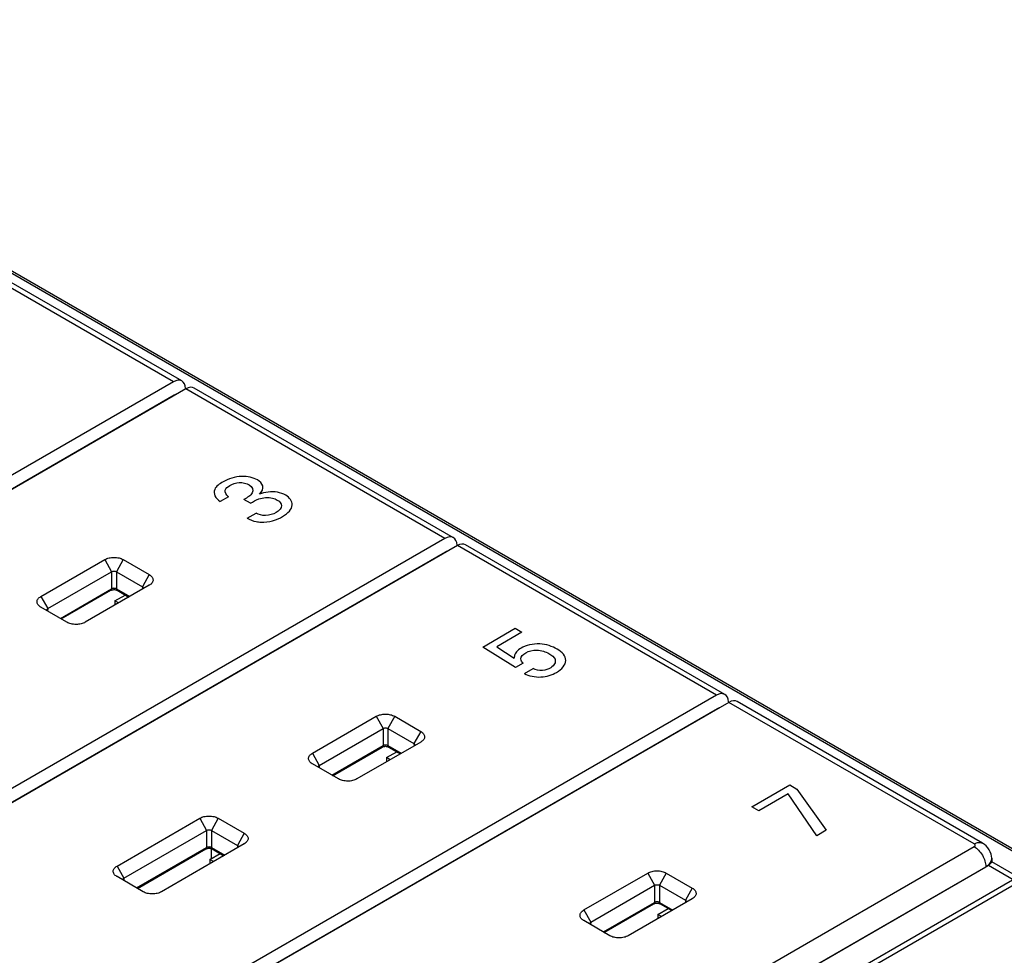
# Model space of a CAD drawing. Header units: inches. Extents: x 0 to 34, y 0 to 22.
# Tile 53 of 63: x 29.4 to 30.6, y 18.4 to 19.5. Entities that reach past the tile are written whole.
import ezdxf

# ---------------------------------------------------------------- set-up
doc = ezdxf.new("R2010")
doc.units = ezdxf.units.IN
doc.header["$LTSCALE"] = 1.87
doc.header["$MEASUREMENT"] = 0
doc.layers.get('0').update_dxf_attribs({"linetype": 'CONTINUOUS'})
doc.layers.add('DATUMCURVES', color=7, linetype='CONTINUOUS')

msp = doc.modelspace()

# ---------------------------------------------------------------- linework, layer by layer
at = {"color": 7, "linetype": 'CONTINUOUS'}
for p, q in [((32.2909, 17.5338), (27.5626, 20.2638)), ((32.2948, 17.5342), (27.5642, 20.2655)), ((29.6233, 19.0564), (29.4084, 19.1805)), ((29.6332, 19.0573), (29.4182, 19.1815)), ((29.6233, 19.0564), (28.7867, 18.5734)), ((29.6379, 19.048), (28.8014, 18.565)), ((29.6375, 19.0486), (29.6376, 19.0478)), ((29.9444, 18.871), (29.6379, 19.048)), ((29.9544, 18.8719), (29.6477, 19.049)), ((29.624, 19.0404), (28.7867, 18.5569)), ((29.624, 19.0404), (29.6244, 19.0401)), ((29.9444, 18.871), (29.3006, 18.4993)), ((29.9591, 18.8625), (29.3153, 18.4908)), ((29.9587, 18.8632), (29.9587, 18.8624)), ((30.2656, 18.6856), (29.9591, 18.8625)), ((30.2755, 18.6865), (29.9688, 18.8636)), ((29.9451, 18.8549), (29.3008, 18.4829)), ((29.4664, 18.8024), (29.542, 18.846)), ((29.542, 18.846), (29.5501, 18.8317)), ((29.5638, 18.846), (29.5557, 18.8317)), ((29.5638, 18.846), (29.5946, 18.8282)), ((29.9451, 18.8549), (29.9455, 18.8547)), ((29.4745, 18.788), (29.5501, 18.8317)), ((29.5501, 18.8317), (29.5501, 18.8114)), ((29.5557, 18.8317), (29.5557, 18.8114)), ((29.5557, 18.8317), (29.5865, 18.8139)), ((29.5946, 18.8282), (29.5865, 18.8139)), ((29.4895, 18.7764), (29.5501, 18.8114)), ((29.5946, 18.8156), (29.519, 18.772)), ((29.5557, 18.8114), (29.5715, 18.8023)), ((29.5865, 18.8139), (29.5866, 18.811)), ((29.5877, 18.8122), (29.5874, 18.8115)), ((29.5949, 18.8158), (29.5946, 18.8156)), ((29.4664, 18.8024), (29.4745, 18.788)), ((29.4906, 18.7758), (29.5493, 18.8097)), ((29.554, 18.7972), (29.5661, 18.8041)), ((29.5565, 18.8097), (29.5704, 18.8017)), ((29.4664, 18.7898), (29.4661, 18.7899)), ((29.4972, 18.772), (29.4664, 18.7898)), ((29.4745, 18.788), (29.4744, 18.7851)), ((29.554, 18.7972), (29.554, 18.7922)), ((29.5584, 18.7947), (29.554, 18.7972)), ((29.4736, 18.7856), (29.4734, 18.7864)), ((30.2656, 18.6856), (29.429, 18.2026)), ((30.2802, 18.6771), (29.4437, 18.1941)), ((30.2798, 18.6778), (30.2799, 18.6769)), ((30.5704, 18.5096), (30.2802, 18.6771)), ((30.5802, 18.5106), (30.29, 18.6782)), ((30.2663, 18.6695), (29.429, 18.1861)), ((29.7876, 18.6169), (29.8632, 18.6606)), ((29.8632, 18.6606), (29.8713, 18.6462)), ((29.885, 18.6606), (29.8769, 18.6462)), ((29.885, 18.6606), (29.9158, 18.6428)), ((30.2663, 18.6695), (30.2667, 18.6693)), ((29.7957, 18.6026), (29.8713, 18.6462)), ((29.8713, 18.6462), (29.8713, 18.626)), ((29.8769, 18.6462), (29.8769, 18.626)), ((29.8769, 18.6462), (29.9076, 18.6285)), ((29.9158, 18.6428), (29.9076, 18.6285)), ((29.8107, 18.591), (29.8713, 18.626)), ((29.8118, 18.5903), (29.8705, 18.6243)), ((29.9158, 18.6302), (29.8402, 18.5865)), ((29.8769, 18.626), (29.8927, 18.6169)), ((29.8777, 18.6243), (29.8916, 18.6162)), ((29.9076, 18.6285), (29.9078, 18.6256)), ((29.9088, 18.6268), (29.9086, 18.626)), ((29.9161, 18.6304), (29.9158, 18.6302)), ((29.7876, 18.6169), (29.7957, 18.6026)), ((29.8752, 18.6118), (29.8873, 18.6187)), ((29.8752, 18.6118), (29.8752, 18.6068)), ((29.8795, 18.6093), (29.8752, 18.6118)), ((29.7876, 18.6043), (29.7873, 18.6045)), ((29.8183, 18.5865), (29.7876, 18.6043)), ((29.7947, 18.6002), (29.7945, 18.6009)), ((29.7957, 18.6026), (29.7956, 18.5997)), ((29.5565, 18.4835), (29.6544, 18.54)), ((29.6544, 18.54), (29.6625, 18.5257)), ((29.6762, 18.54), (29.6681, 18.5257)), ((29.6762, 18.54), (29.707, 18.5223)), ((29.5646, 18.4692), (29.6625, 18.5257)), ((29.6625, 18.5257), (29.6625, 18.5054)), ((29.6681, 18.5257), (29.6681, 18.5054)), ((29.6681, 18.5257), (29.6989, 18.5079)), ((29.707, 18.5223), (29.6989, 18.5079)), ((29.707, 18.5096), (29.6091, 18.4531)), ((29.6989, 18.5079), (29.699, 18.505)), ((29.7073, 18.5098), (29.707, 18.5096)), ((29.5796, 18.4576), (29.6625, 18.5054)), ((29.5807, 18.4569), (29.6617, 18.5037)), ((29.6664, 18.4912), (29.6785, 18.4982)), ((29.6678, 18.5041), (29.6678, 18.492)), ((29.6681, 18.5054), (29.6839, 18.4963)), ((29.6689, 18.5037), (29.6828, 18.4957)), ((29.7, 18.5063), (29.6998, 18.5055)), ((29.7366, 18.025), (30.5704, 18.5064)), ((29.6664, 18.4912), (29.6664, 18.4862)), ((29.6707, 18.4887), (29.6664, 18.4912)), ((30.5872, 18.4843), (30.5908, 18.4875)), ((30.6164, 18.4673), (30.5872, 18.4843)), ((30.5908, 18.4875), (30.5914, 18.4884)), ((30.5912, 18.4929), (30.5914, 18.4884)), ((30.6222, 18.4707), (30.5914, 18.4884)), ((29.5565, 18.4835), (29.5646, 18.4692)), ((29.7502, 18.0011), (30.5843, 18.4827)), ((30.5843, 18.4823), (29.7502, 18.0006)), ((30.1087, 18.4315), (30.1843, 18.4752)), ((30.1843, 18.4752), (30.1924, 18.4608)), ((30.2061, 18.4752), (30.198, 18.4608)), ((30.2061, 18.4752), (30.2369, 18.4574)), ((30.5843, 18.4827), (30.5843, 18.4823)), ((29.5565, 18.4709), (29.5562, 18.4711)), ((29.5873, 18.4531), (29.5565, 18.4709)), ((29.5637, 18.4668), (29.5635, 18.4675)), ((29.5646, 18.4692), (29.5645, 18.4663)), ((30.6231, 18.4712), (29.7892, 17.9897)), ((30.633, 18.4702), (29.7992, 17.9888)), ((30.1168, 18.4172), (30.1924, 18.4608)), ((30.1924, 18.4608), (30.1924, 18.4405)), ((30.198, 18.4608), (30.198, 18.4405)), ((30.198, 18.4608), (30.2288, 18.443)), ((30.2369, 18.4574), (30.2288, 18.443)), ((30.1318, 18.4055), (30.1924, 18.4405)), ((30.1329, 18.4049), (30.1916, 18.4388)), ((30.2369, 18.4448), (30.1613, 18.4011)), ((30.198, 18.4405), (30.2138, 18.4314)), ((30.1988, 18.4388), (30.2127, 18.4308)), ((30.2288, 18.443), (30.2289, 18.4402)), ((30.2299, 18.4414), (30.2297, 18.4406)), ((30.2372, 18.4449), (30.2369, 18.4448)), ((30.1087, 18.4315), (30.1168, 18.4172)), ((30.1963, 18.4263), (30.2084, 18.4333)), ((30.1963, 18.4263), (30.1963, 18.4213)), ((30.2007, 18.4238), (30.1963, 18.4263)), ((30.1087, 18.4189), (30.1084, 18.4191)), ((30.1395, 18.4011), (30.1087, 18.4189)), ((30.1159, 18.4147), (30.1157, 18.4155)), ((30.1168, 18.4172), (30.1167, 18.4143))]:
    msp.add_line(p, q, dxfattribs=at)
for points in [[(29.5493, 18.8097), (29.5495, 18.8098), (29.5499, 18.81), (29.5505, 18.8102), (29.5513, 18.8103), (29.552, 18.8104), (29.5529, 18.8105), (29.5537, 18.8105), (29.5545, 18.8104), (29.5552, 18.8102), (29.5558, 18.81), (29.5563, 18.8098), (29.5565, 18.8097)], [(29.8705, 18.6243), (29.8706, 18.6243), (29.8711, 18.6245), (29.8717, 18.6247), (29.8724, 18.6249), (29.8732, 18.625), (29.874, 18.6251), (29.8749, 18.625), (29.8757, 18.6249), (29.8764, 18.6248), (29.877, 18.6246), (29.8775, 18.6244), (29.8777, 18.6243)], [(30.5912, 18.4929), (30.591, 18.495), (30.5904, 18.4977), (30.5895, 18.5003), (30.5882, 18.5028), (30.5866, 18.5051), (30.5847, 18.5072), (30.5825, 18.5091), (30.5802, 18.5106)], [(29.6617, 18.5037), (29.6618, 18.5038), (29.6623, 18.504), (29.6629, 18.5042), (29.6636, 18.5044), (29.6644, 18.5045), (29.6652, 18.5045), (29.6661, 18.5045), (29.6669, 18.5044), (29.6676, 18.5042), (29.6682, 18.504), (29.6687, 18.5038), (29.6689, 18.5037)], [(30.1916, 18.4388), (30.1918, 18.4389), (30.1922, 18.4391), (30.1928, 18.4393), (30.1936, 18.4395), (30.1943, 18.4396), (30.1952, 18.4396), (30.196, 18.4396), (30.1968, 18.4395), (30.1975, 18.4393), (30.1981, 18.4391), (30.1986, 18.4389), (30.1988, 18.4388)]]:
    msp.add_lwpolyline(points, dxfattribs=at)
msp.add_arc((30.5817, 18.493), 0.00959, 335.0914, 338.2203, dxfattribs=at)
for centre, major_axis, ratio, start_param, end_param in [((29.6236, 19.0401), (0.0094, 0.0173), 0.592243, 5.510223, 7.054839), ((29.6376, 19.0321), (0.0102, 0.0168), 0.562024, 0.012421, 0.797867), ((29.6244, 19.0241), (0.0094, 0.0173), 0.592243, 0.552457, 0.771654), ((29.9448, 18.8547), (0.0094, 0.0173), 0.592243, 5.510223, 7.054839), ((29.9587, 18.8467), (0.0102, 0.0168), 0.562024, 0.012421, 0.797867), ((29.9455, 18.8387), (0.0094, 0.0173), 0.592243, 0.552457, 0.771654), ((30.2659, 18.6693), (0.0094, 0.0173), 0.592243, 5.510223, 7.054839), ((30.2667, 18.6532), (0.0094, 0.0173), 0.592243, 0.552457, 0.771654), ((30.2799, 18.6613), (0.0102, 0.0168), 0.562024, 0.012421, 0.797867), ((30.5676, 18.4919), (0.0236, 0), 0.576992, -0.785056, -0.596126)]:
    msp.add_ellipse(centre, major_axis=major_axis, ratio=ratio, start_param=start_param, end_param=end_param, dxfattribs=at)
for points, knots in [([(29.542, 18.846), (29.5436, 18.8469), (29.5472, 18.8482), (29.5529, 18.8488), (29.5587, 18.8482), (29.5623, 18.8469), (29.5638, 18.846)], [0, 0, 0, 0, 0.237353, 0.500214, 0.763035, 1, 1, 1, 1]), ([(29.5501, 18.8317), (29.5505, 18.8319), (29.5515, 18.8322), (29.5529, 18.8323), (29.5544, 18.8322), (29.5553, 18.8319), (29.5557, 18.8317)], [0, 0, 0, 0, 0.235313, 0.500217, 0.765078, 1, 1, 1, 1]), ([(29.5946, 18.8282), (29.5953, 18.8278), (29.5965, 18.827), (29.598, 18.8255), (29.5989, 18.8238), (29.5992, 18.8221), (29.599, 18.8203), (29.5981, 18.8186), (29.5967, 18.817), (29.5956, 18.8162), (29.5949, 18.8158)], [0, 0, 0, 0, 0.145596, 0.276097, 0.393575, 0.503106, 0.612107, 0.728148, 0.856804, 1, 1, 1, 1]), ([(29.5501, 18.8114), (29.5501, 18.811), (29.55, 18.8104), (29.5496, 18.8098), (29.5493, 18.8097)], [0, 0, 0, 0, 0.548535, 1, 1, 1, 1]), ([(29.5557, 18.8114), (29.5553, 18.8116), (29.5544, 18.8119), (29.5529, 18.8121), (29.5515, 18.8119), (29.5505, 18.8116), (29.5501, 18.8114)], [0, 0, 0, 0, 0.236421, 0.5, 0.763578, 1, 1, 1, 1]), ([(29.5565, 18.8097), (29.5563, 18.8098), (29.5558, 18.8104), (29.5557, 18.811), (29.5557, 18.8114)], [0, 0, 0, 0, 0.451465, 1, 1, 1, 1]), ([(29.5865, 18.8139), (29.5868, 18.8137), (29.5873, 18.8132), (29.5876, 18.8126), (29.5877, 18.8122)], [0, 0, 0, 0, 0.554031, 1, 1, 1, 1]), ([(29.4661, 18.7899), (29.4655, 18.7903), (29.4643, 18.7912), (29.4629, 18.7927), (29.4621, 18.7944), (29.4618, 18.7962), (29.4621, 18.798), (29.4631, 18.7996), (29.4645, 18.8011), (29.4657, 18.802), (29.4664, 18.8024)], [0, 0, 0, 0, 0.143562, 0.27214, 0.388198, 0.497206, 0.606765, 0.724263, 0.854919, 1, 1, 1, 1]), ([(29.4734, 18.7864), (29.4734, 18.7867), (29.4737, 18.7874), (29.4742, 18.7878), (29.4745, 18.788)], [0, 0, 0, 0, 0.446338, 1, 1, 1, 1]), ([(29.519, 18.772), (29.5175, 18.7711), (29.5139, 18.7698), (29.5081, 18.7691), (29.5023, 18.7698), (29.4987, 18.7711), (29.4972, 18.772)], [0, 0, 0, 0, 0.237353, 0.500214, 0.763035, 1, 1, 1, 1]), ([(29.8632, 18.6606), (29.8647, 18.6615), (29.8683, 18.6628), (29.8741, 18.6634), (29.8798, 18.6628), (29.8834, 18.6615), (29.885, 18.6606)], [0, 0, 0, 0, 0.237353, 0.500214, 0.763035, 1, 1, 1, 1]), ([(29.8713, 18.6462), (29.8717, 18.6464), (29.8726, 18.6467), (29.8741, 18.6469), (29.8755, 18.6467), (29.8765, 18.6464), (29.8769, 18.6462)], [0, 0, 0, 0, 0.235313, 0.500217, 0.765078, 1, 1, 1, 1]), ([(29.9158, 18.6428), (29.9164, 18.6424), (29.9177, 18.6416), (29.9191, 18.6401), (29.92, 18.6384), (29.9204, 18.6366), (29.9201, 18.6348), (29.9193, 18.6331), (29.9179, 18.6316), (29.9167, 18.6308), (29.9161, 18.6304)], [0, 0, 0, 0, 0.145596, 0.276097, 0.393575, 0.503106, 0.612107, 0.728148, 0.856804, 1, 1, 1, 1]), ([(29.8713, 18.626), (29.8713, 18.6256), (29.8712, 18.6249), (29.8707, 18.6244), (29.8705, 18.6243)], [0, 0, 0, 0, 0.548535, 1, 1, 1, 1]), ([(29.8769, 18.626), (29.8765, 18.6262), (29.8755, 18.6265), (29.8741, 18.6267), (29.8726, 18.6265), (29.8717, 18.6262), (29.8713, 18.626)], [0, 0, 0, 0, 0.236421, 0.5, 0.763578, 1, 1, 1, 1]), ([(29.8777, 18.6243), (29.8774, 18.6244), (29.877, 18.6249), (29.8769, 18.6256), (29.8769, 18.626)], [0, 0, 0, 0, 0.451465, 1, 1, 1, 1]), ([(29.9076, 18.6285), (29.908, 18.6283), (29.9085, 18.6278), (29.9088, 18.6271), (29.9088, 18.6268)], [0, 0, 0, 0, 0.554031, 1, 1, 1, 1]), ([(29.7873, 18.6045), (29.7866, 18.6049), (29.7855, 18.6057), (29.7841, 18.6073), (29.7832, 18.609), (29.7829, 18.6107), (29.7833, 18.6125), (29.7842, 18.6142), (29.7857, 18.6157), (29.7869, 18.6165), (29.7876, 18.6169)], [0, 0, 0, 0, 0.143562, 0.27214, 0.388198, 0.497206, 0.606765, 0.724263, 0.854919, 1, 1, 1, 1]), ([(29.7945, 18.6009), (29.7945, 18.6013), (29.7948, 18.6019), (29.7954, 18.6024), (29.7957, 18.6026)], [0, 0, 0, 0, 0.446338, 1, 1, 1, 1]), ([(29.8402, 18.5865), (29.8386, 18.5857), (29.835, 18.5843), (29.8293, 18.5837), (29.8235, 18.5844), (29.8199, 18.5857), (29.8183, 18.5865)], [0, 0, 0, 0, 0.237353, 0.500214, 0.763035, 1, 1, 1, 1]), ([(29.6544, 18.54), (29.6559, 18.5409), (29.6595, 18.5422), (29.6653, 18.5429), (29.6711, 18.5422), (29.6747, 18.5409), (29.6762, 18.54)], [0, 0, 0, 0, 0.237353, 0.500214, 0.763035, 1, 1, 1, 1]), ([(29.6625, 18.5257), (29.6629, 18.5259), (29.6638, 18.5262), (29.6653, 18.5263), (29.6667, 18.5262), (29.6677, 18.5259), (29.6681, 18.5257)], [0, 0, 0, 0, 0.235313, 0.500217, 0.765078, 1, 1, 1, 1]), ([(29.707, 18.5223), (29.7077, 18.5219), (29.7089, 18.521), (29.7103, 18.5195), (29.7113, 18.5178), (29.7116, 18.5161), (29.7113, 18.5143), (29.7105, 18.5126), (29.7091, 18.5111), (29.7079, 18.5102), (29.7073, 18.5098)], [0, 0, 0, 0, 0.145596, 0.276097, 0.393575, 0.503106, 0.612107, 0.728148, 0.856804, 1, 1, 1, 1]), ([(29.6989, 18.5079), (29.6992, 18.5077), (29.6997, 18.5073), (29.7, 18.5066), (29.7, 18.5063)], [0, 0, 0, 0, 0.554031, 1, 1, 1, 1]), ([(30.5704, 18.5096), (30.5712, 18.5101), (30.573, 18.5109), (30.5756, 18.5115), (30.5781, 18.5115), (30.5796, 18.5109), (30.5802, 18.5106)], [0, 0, 0, 0, 0.28981, 0.549056, 0.782233, 1, 1, 1, 1]), ([(30.5704, 18.5064), (30.5707, 18.5066), (30.5713, 18.507), (30.5716, 18.508), (30.5713, 18.509), (30.5707, 18.5094), (30.5704, 18.5096)], [0, 0, 0, 0, 0.275373, 0.499996, 0.724617, 1, 1, 1, 1]), ([(29.6625, 18.5054), (29.6625, 18.5051), (29.6624, 18.5044), (29.6619, 18.5038), (29.6617, 18.5037)], [0, 0, 0, 0, 0.548535, 1, 1, 1, 1]), ([(29.6681, 18.5054), (29.6677, 18.5056), (29.6668, 18.5059), (29.6653, 18.5061), (29.6638, 18.5059), (29.6629, 18.5056), (29.6625, 18.5054)], [0, 0, 0, 0, 0.236421, 0.5, 0.763578, 1, 1, 1, 1]), ([(29.6689, 18.5037), (29.6686, 18.5038), (29.6682, 18.5044), (29.6681, 18.5051), (29.6681, 18.5054)], [0, 0, 0, 0, 0.451465, 1, 1, 1, 1]), ([(30.5704, 18.5064), (30.5723, 18.5053), (30.576, 18.5022), (30.5803, 18.4963), (30.5833, 18.4897), (30.5842, 18.485), (30.5843, 18.4827)], [0, 0, 0, 0, 0.236455, 0.498377, 0.76118, 1, 1, 1, 1]), ([(30.5843, 18.4827), (30.585, 18.4831), (30.5874, 18.4847), (30.5895, 18.487), (30.5904, 18.4889)], [0, 0, 0, 0, 0.279469, 1, 1, 1, 1]), ([(30.5906, 18.4894), (30.5907, 18.4897), (30.5911, 18.4908), (30.5912, 18.492), (30.5912, 18.4929)], [0, 0, 0, 0, 0.257227, 1, 1, 1, 1]), ([(29.5562, 18.4711), (29.5556, 18.4715), (29.5544, 18.4723), (29.553, 18.4739), (29.5521, 18.4756), (29.5519, 18.4773), (29.5522, 18.4791), (29.5532, 18.4808), (29.5546, 18.4823), (29.5558, 18.4831), (29.5565, 18.4835)], [0, 0, 0, 0, 0.143562, 0.27214, 0.388198, 0.497206, 0.606765, 0.724263, 0.854919, 1, 1, 1, 1]), ([(30.1843, 18.4752), (30.1859, 18.476), (30.1895, 18.4774), (30.1952, 18.478), (30.201, 18.4774), (30.2046, 18.476), (30.2061, 18.4752)], [0, 0, 0, 0, 0.237353, 0.500214, 0.763035, 1, 1, 1, 1]), ([(29.5635, 18.4675), (29.5635, 18.4678), (29.5638, 18.4685), (29.5643, 18.469), (29.5646, 18.4692)], [0, 0, 0, 0, 0.446338, 1, 1, 1, 1]), ([(30.1924, 18.4608), (30.1928, 18.461), (30.1938, 18.4613), (30.1952, 18.4614), (30.1967, 18.4613), (30.1976, 18.461), (30.198, 18.4608)], [0, 0, 0, 0, 0.235313, 0.500217, 0.765078, 1, 1, 1, 1]), ([(29.6091, 18.4531), (29.6076, 18.4522), (29.604, 18.4509), (29.5982, 18.4503), (29.5924, 18.4509), (29.5888, 18.4522), (29.5873, 18.4531)], [0, 0, 0, 0, 0.237353, 0.500214, 0.763035, 1, 1, 1, 1]), ([(30.2369, 18.4574), (30.2376, 18.457), (30.2388, 18.4562), (30.2403, 18.4546), (30.2412, 18.453), (30.2415, 18.4512), (30.2413, 18.4494), (30.2404, 18.4477), (30.239, 18.4462), (30.2379, 18.4453), (30.2372, 18.4449)], [0, 0, 0, 0, 0.145596, 0.276097, 0.393575, 0.503106, 0.612107, 0.728148, 0.856804, 1, 1, 1, 1]), ([(30.1924, 18.4405), (30.1924, 18.4402), (30.1923, 18.4395), (30.1919, 18.439), (30.1916, 18.4388)], [0, 0, 0, 0, 0.548535, 1, 1, 1, 1]), ([(30.198, 18.4405), (30.1976, 18.4408), (30.1967, 18.4411), (30.1952, 18.4412), (30.1938, 18.4411), (30.1928, 18.4408), (30.1924, 18.4405)], [0, 0, 0, 0, 0.236421, 0.5, 0.763578, 1, 1, 1, 1]), ([(30.1988, 18.4388), (30.1986, 18.439), (30.1981, 18.4395), (30.198, 18.4402), (30.198, 18.4405)], [0, 0, 0, 0, 0.451465, 1, 1, 1, 1]), ([(30.2288, 18.443), (30.2291, 18.4428), (30.2296, 18.4424), (30.2299, 18.4417), (30.2299, 18.4414)], [0, 0, 0, 0, 0.554031, 1, 1, 1, 1]), ([(30.1084, 18.4191), (30.1078, 18.4195), (30.1066, 18.4203), (30.1052, 18.4218), (30.1044, 18.4235), (30.1041, 18.4253), (30.1044, 18.4271), (30.1054, 18.4288), (30.1068, 18.4303), (30.108, 18.4311), (30.1087, 18.4315)], [0, 0, 0, 0, 0.143562, 0.27214, 0.388198, 0.497206, 0.606765, 0.724263, 0.854919, 1, 1, 1, 1]), ([(30.1157, 18.4155), (30.1157, 18.4158), (30.116, 18.4165), (30.1165, 18.417), (30.1168, 18.4172)], [0, 0, 0, 0, 0.446338, 1, 1, 1, 1]), ([(30.1613, 18.4011), (30.1598, 18.4002), (30.1562, 18.3989), (30.1504, 18.3983), (30.1446, 18.3989), (30.141, 18.4002), (30.1395, 18.4011)], [0, 0, 0, 0, 0.237353, 0.500214, 0.763035, 1, 1, 1, 1])]:
    msp.add_open_spline(points, degree=3, knots=knots, dxfattribs=at)
at = {"layer": 'DATUMCURVES', "color": 4, "linetype": 'CONTINUOUS'}
for p, q in [((29.6884, 18.9204), (29.6785, 18.9147)), ((29.7143, 18.9126), (29.7064, 18.9172)), ((29.7106, 18.8949), (29.721, 18.9009)), ((29.9893, 18.7426), (30.0274, 18.7647)), ((30.0274, 18.7647), (30.0354, 18.7601)), ((30.0354, 18.7601), (30.0057, 18.7429)), ((30.0279, 18.7182), (29.9893, 18.7426)), ((30.0057, 18.7429), (30.0264, 18.7295)), ((30.0369, 18.7234), (30.0279, 18.7182)), ((30.0384, 18.7111), (30.0486, 18.717)), ((30.3074, 18.5535), (30.3522, 18.5794)), ((30.3522, 18.5794), (30.3605, 18.5746)), ((30.3505, 18.569), (30.3155, 18.5488)), ((30.3841, 18.5194), (30.3505, 18.569)), ((30.3605, 18.5746), (30.3952, 18.5258)), ((30.3155, 18.5488), (30.3074, 18.5535)), ((30.3952, 18.5258), (30.3841, 18.5194))]:
    msp.add_line(p, q, dxfattribs=at)
for points, knots in [([(29.682, 18.9381), (29.6776, 18.9356), (29.6681, 18.9284), (29.6727, 18.9183), (29.6785, 18.9147)], [0, 0, 0, 0, 0.421248, 1, 1, 1, 1]), ([(29.7225, 18.9403), (29.7179, 18.943), (29.7021, 18.9466), (29.6878, 18.9415), (29.682, 18.9381)], [0, 0, 0, 0, 0.440934, 1, 1, 1, 1]), ([(29.725, 18.9233), (29.7281, 18.9262), (29.7312, 18.9327), (29.7257, 18.9385), (29.7225, 18.9403)], [0, 0, 0, 0, 0.568161, 1, 1, 1, 1]), ([(29.6884, 18.9204), (29.6856, 18.9225), (29.6823, 18.9278), (29.6874, 18.9322), (29.6901, 18.9338)], [0, 0, 0, 0, 0.545163, 1, 1, 1, 1]), ([(29.6901, 18.9338), (29.6931, 18.9355), (29.7008, 18.9387), (29.7098, 18.9362), (29.7128, 18.9345)], [0, 0, 0, 0, 0.499061, 1, 1, 1, 1]), ([(29.7128, 18.9345), (29.7168, 18.9322), (29.7193, 18.9241), (29.7106, 18.9193), (29.7064, 18.9172)], [0, 0, 0, 0, 0.508886, 1, 1, 1, 1]), ([(29.756, 18.9221), (29.7532, 18.9237), (29.7437, 18.9275), (29.7307, 18.9258), (29.725, 18.9233)], [0, 0, 0, 0, 0.348802, 1, 1, 1, 1]), ([(29.7243, 18.9178), (29.7288, 18.9195), (29.7382, 18.9202), (29.7444, 18.9175), (29.7461, 18.9165)], [0, 0, 0, 0, 0.705662, 1, 1, 1, 1]), ([(29.7461, 18.9165), (29.749, 18.9148), (29.7536, 18.9093), (29.7483, 18.9039), (29.7446, 18.9017)], [0, 0, 0, 0, 0.446381, 1, 1, 1, 1]), ([(29.7524, 18.897), (29.7587, 18.9006), (29.7674, 18.9096), (29.7609, 18.9193), (29.756, 18.9221)], [0, 0, 0, 0, 0.560213, 1, 1, 1, 1]), ([(29.7106, 18.8949), (29.7137, 18.8933), (29.7187, 18.891), (29.7248, 18.8904), (29.7267, 18.8903)], [0, 0, 0, 0, 0.691566, 1, 1, 1, 1]), ([(29.7446, 18.9017), (29.7413, 18.8998), (29.7329, 18.8967), (29.7238, 18.8993), (29.721, 18.9009)], [0, 0, 0, 0, 0.536656, 1, 1, 1, 1]), ([(30.0344, 18.7414), (30.03, 18.7388), (30.0265, 18.7345), (30.0264, 18.7302), (30.0264, 18.7295)], [0, 0, 0, 0, 0.828447, 1, 1, 1, 1]), ([(30.0771, 18.7402), (30.0716, 18.7433), (30.0568, 18.7486), (30.04, 18.7446), (30.0344, 18.7414)], [0, 0, 0, 0, 0.494688, 1, 1, 1, 1]), ([(30.0763, 18.7126), (30.0826, 18.7163), (30.0917, 18.7264), (30.0831, 18.7367), (30.0771, 18.7402)], [0, 0, 0, 0, 0.51276, 1, 1, 1, 1]), ([(30.0399, 18.7358), (30.0433, 18.7378), (30.0539, 18.7406), (30.0636, 18.737), (30.0674, 18.7348)], [0, 0, 0, 0, 0.472372, 1, 1, 1, 1]), ([(30.0674, 18.7348), (30.0706, 18.7329), (30.0775, 18.7277), (30.0738, 18.7205), (30.0695, 18.718)], [0, 0, 0, 0, 0.432678, 1, 1, 1, 1]), ([(30.0695, 18.718), (30.0669, 18.7165), (30.06, 18.7139), (30.0515, 18.7155), (30.0486, 18.717)], [0, 0, 0, 0, 0.484605, 1, 1, 1, 1]), ([(30.0384, 18.7111), (30.0435, 18.7085), (30.0583, 18.7051), (30.0714, 18.7098), (30.0763, 18.7126)], [0, 0, 0, 0, 0.496577, 1, 1, 1, 1])]:
    msp.add_open_spline(points, degree=3, knots=knots, dxfattribs=at)
for points in [[(29.7143, 18.9126), (29.7174, 18.9145), (29.7206, 18.9163), (29.7243, 18.9178)], [(29.7267, 18.8903), (29.7361, 18.8899), (29.7458, 18.8931), (29.7524, 18.897)], [(30.0343, 18.7285), (30.0343, 18.7312), (30.0366, 18.7339), (30.0399, 18.7358)], [(30.0369, 18.7234), (30.0354, 18.725), (30.0343, 18.7267), (30.0343, 18.7285)]]:
    msp.add_open_spline(points, degree=3, dxfattribs=at)

doc.saveas('drawing.dxf')
